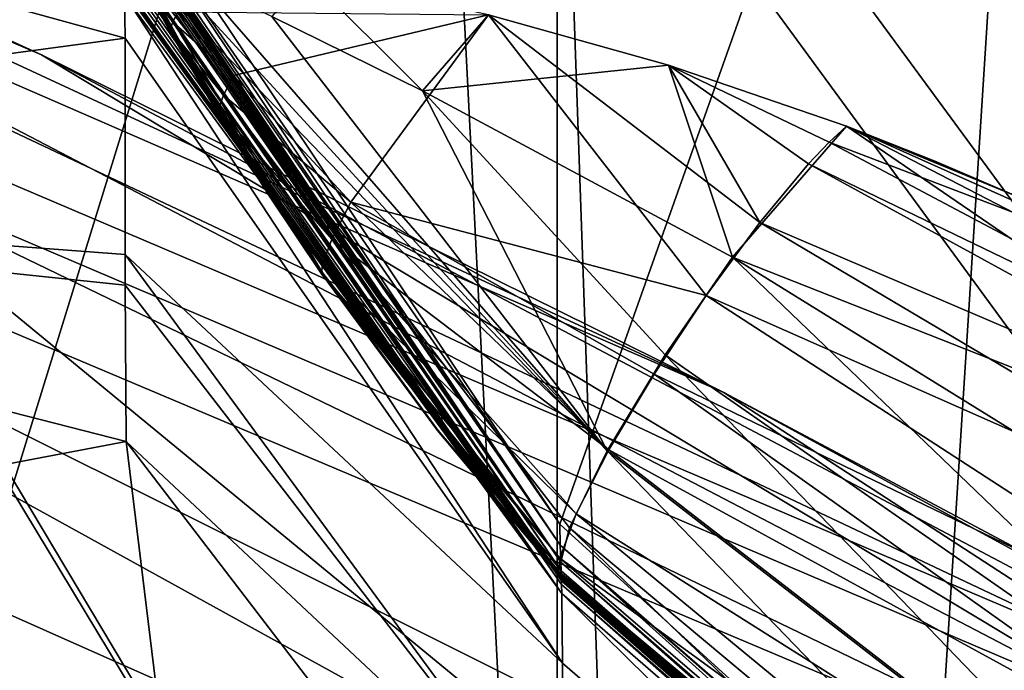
# Model space of a CAD drawing. Header units: metres. Extents: x -904 to 0, y -908 to 0.
# Tile 136 of 160: x -249 to -240, y -66 to -60. Entities that reach past the tile are written whole.
import ezdxf

# ---------------------------------------------------------------- set-up
doc = ezdxf.new("R2010")
doc.units = ezdxf.units.M

msp = doc.modelspace()

# ---------------------------------------------------------------- linework, layer by layer
at = {"layer": 'top'}
for points in [[(-309.819092, -35.76218, 661.837402), (-273.930634, -181.154114, 658.030212), (-240.85585, -152.154388, 658.789612)], [(-279.947052, -47.014355, 661.542725), (-309.819092, -35.76218, 661.837402), (-240.85585, -152.154388, 658.789612)], [(-240.85585, -152.154388, 658.789612), (-242.681458, -75.321487, 660.801575), (-279.947052, -47.014355, 661.542725)], [(-242.681458, -75.321487, 660.801575), (-251.280319, -61.069084, 661.174744), (-279.947052, -47.014355, 661.542725)], [(-258.0224, -56.306564, 706.032776), (-248.986176, -60.178795, 750.940918), (-270.733765, -50.244064, 750.846558)], [(-270.733765, -50.244064, 750.846558), (-248.986176, -60.178795, 750.940918), (-265.133575, -52.875401, 795.994263)], [(-266.150391, -51.564274, 234.471405), (-245.317902, -51.56432, 228.596802), (-263.57016, -110.645126, 244.626434)], [(-245.317902, -51.56432, 228.596802), (-242.650131, -103.940552, 237.516327), (-263.57016, -110.645126, 244.626434)], [(-239.308899, -51.564125, 2023.590088), (-248.179916, -58.419704, 2018.239624), (-243.973892, -64.718933, 2019.135254)], [(-245.317902, -51.56432, 228.596802), (-239.314407, -51.557915, 226.902679), (-242.650131, -103.940552, 237.516327)], [(-239.308945, -68.97316, 2020.520264), (-239.308899, -51.564125, 2023.590088), (-243.973892, -64.718933, 2019.135254)], [(-239.314407, -51.557915, 226.902679), (-221.221985, -98.890182, 230.553024), (-242.650131, -103.940552, 237.516327)], [(-248.986176, -60.178795, 750.940918), (-242.390198, -63.443642, 796.162354), (-265.133575, -52.875401, 795.994263)], [(-265.133575, -52.875401, 795.994263), (-242.390198, -63.443642, 796.162354), (-261.811066, -54.986488, 841.331909)], [(-261.811066, -54.986488, 841.331909), (-238.295258, -66.105843, 841.579407), (-260.638489, -56.582916, 886.756042)], [(-242.390198, -63.443642, 796.162354), (-238.295258, -66.105843, 841.579407), (-261.811066, -54.986488, 841.331909)], [(-251.154343, -61.122116, 661.569153), (-238.33371, -66.588646, 706.081116), (-258.0224, -56.306564, 706.032776)], [(-258.0224, -56.306564, 706.032776), (-238.33371, -66.588646, 706.081116), (-248.986176, -60.178795, 750.940918)], [(-261.458008, -57.706783, 932.164246), (-260.638489, -56.582916, 886.756042), (-236.636642, -68.198532, 887.077698)], [(-260.638489, -56.582916, 886.756042), (-238.295258, -66.105843, 841.579407), (-236.636642, -68.198532, 887.077698)], [(-258.175049, -61.357101, 1992.431152), (-248.179474, -60.015133, 2008.448486), (-258.175079, -57.264988, 2018.443237)], [(-248.179474, -60.015133, 2008.448486), (-248.183884, -59.600105, 2011.009644), (-258.175079, -57.264988, 2018.443237)], [(-261.458008, -57.706783, 932.164246), (-238.402557, -70.440567, 955.232056), (-265.13623, -58.537857, 977.415955)], [(-236.636642, -68.198532, 887.077698), (-236.880447, -69.975159, 932.550049), (-261.458008, -57.706783, 932.164246)], [(-236.880447, -69.975159, 932.550049), (-238.402557, -70.440567, 955.232056), (-261.458008, -57.706783, 932.164246)], [(-243.973892, -64.718933, 2019.135254), (-248.179916, -58.419704, 2018.239624), (-248.184113, -58.636597, 2016.922607)], [(-265.13623, -58.537857, 977.415955), (-240.725616, -70.70665, 977.855347), (-270.957214, -60.12051, 1022.408875)], [(-238.402557, -70.440567, 955.232056), (-240.725616, -70.70665, 977.855347), (-265.13623, -58.537857, 977.415955)], [(-243.973892, -64.718933, 2019.135254), (-248.184113, -58.636597, 2016.922607), (-243.971695, -64.91964, 2017.404785)], [(-243.971695, -64.91964, 2017.404785), (-248.184113, -58.636597, 2016.922607), (-248.184082, -58.743599, 2016.265869)], [(-248.184082, -58.743599, 2016.265869), (-248.184067, -58.797104, 2015.9375), (-243.971695, -64.91964, 2017.404785)], [(-248.184067, -58.797104, 2015.9375), (-243.96489, -65.085136, 2016.063354), (-243.971695, -64.91964, 2017.404785)], [(-248.184067, -58.797104, 2015.9375), (-248.184067, -58.823853, 2015.773315), (-243.96489, -65.085136, 2016.063354)], [(-248.184067, -58.823853, 2015.773315), (-248.184067, -58.827198, 2015.752808), (-243.96489, -65.085136, 2016.063354)], [(-243.96489, -65.085136, 2016.063354), (-248.184067, -58.827198, 2015.752808), (-248.184067, -58.83054, 2015.7323)], [(-248.184067, -58.83054, 2015.7323), (-248.184067, -58.831379, 2015.727173), (-243.96489, -65.085136, 2016.063354)], [(-248.184067, -58.831379, 2015.727173), (-248.184067, -58.831795, 2015.724609), (-243.96489, -65.085136, 2016.063354)], [(-243.96489, -65.085136, 2016.063354), (-248.184067, -58.831795, 2015.724609), (-248.184067, -58.832214, 2015.722046)], [(-248.184067, -58.832214, 2015.722046), (-248.184067, -58.833885, 2015.711792), (-243.96489, -65.085136, 2016.063354)], [(-248.184067, -58.833885, 2015.711792), (-248.184067, -58.837231, 2015.691284), (-243.96489, -65.085136, 2016.063354)], [(-243.96489, -65.085136, 2016.063354), (-248.184067, -58.837231, 2015.691284), (-248.184067, -58.843918, 2015.650269)], [(-248.184067, -58.843918, 2015.650269), (-248.184052, -58.84726, 2015.629761), (-243.96489, -65.085136, 2016.063354)], [(-248.184052, -58.84726, 2015.629761), (-248.184052, -58.848934, 2015.619507), (-243.96489, -65.085136, 2016.063354)], [(-243.96489, -65.085136, 2016.063354), (-248.184052, -58.848934, 2015.619507), (-248.184052, -58.850716, 2015.608521)], [(-248.184052, -58.850716, 2015.608521), (-248.184052, -58.87151, 2015.480957), (-243.96489, -65.085136, 2016.063354)], [(-248.184052, -58.87151, 2015.480957), (-248.184052, -58.8923, 2015.353271), (-243.96489, -65.085136, 2016.063354)], [(-243.96489, -65.085136, 2016.063354), (-248.184052, -58.8923, 2015.353271), (-248.184036, -58.933887, 2015.098145)], [(-248.184036, -58.933887, 2015.098145), (-248.184021, -58.975471, 2014.842896), (-243.96489, -65.085136, 2016.063354)], [(-248.184021, -58.975471, 2014.842896), (-243.962006, -65.169365, 2015.389648), (-243.96489, -65.085136, 2016.063354)], [(-248.184021, -58.975471, 2014.842896), (-248.184021, -59.017063, 2014.587646), (-243.962006, -65.169365, 2015.389648)], [(-248.184021, -59.017063, 2014.587646), (-248.184006, -59.058659, 2014.33252), (-243.962006, -65.169365, 2015.389648)], [(-247.271454, -60.742268, 2014.178589), (-248.184006, -59.058659, 2014.33252), (-247.740433, -59.939484, 2014.056763)], [(-247.740433, -59.939484, 2014.056763), (-248.184006, -59.058659, 2014.33252), (-247.965195, -59.532135, 2014.00061)], [(-243.962006, -65.169365, 2015.389648), (-248.184006, -59.058659, 2014.33252), (-246.259506, -62.303337, 2014.428589)], [(-248.184006, -59.058659, 2014.33252), (-247.271454, -60.742268, 2014.178589), (-246.259506, -62.303337, 2014.428589)], [(-248.184067, -59.183411, 2013.570435), (-243.958527, -65.264938, 2014.639282), (-248.184052, -59.162407, 2013.698242)], [(-248.183914, -59.286884, 2012.93042), (-243.958832, -65.300468, 2014.339355), (-248.184067, -59.183411, 2013.570435)], [(-243.958832, -65.300468, 2014.339355), (-243.958527, -65.264938, 2014.639282), (-248.184067, -59.183411, 2013.570435)], [(-243.515701, -64.00872, 2017.009888), (-247.829453, -59.306103, 2014.023315), (-248.184052, -59.162407, 2013.698242)], [(-243.958527, -65.264938, 2014.639282), (-243.976318, -65.235435, 2014.887695), (-248.184052, -59.162407, 2013.698242)], [(-248.184052, -59.162407, 2013.698242), (-243.976318, -65.235435, 2014.887695), (-243.991211, -65.185486, 2015.169189)], [(-243.88147, -64.753784, 2016.220459), (-248.184052, -59.162407, 2013.698242), (-243.991211, -65.185486, 2015.169189)], [(-248.184052, -59.162407, 2013.698242), (-243.88147, -64.753784, 2016.220459), (-243.515701, -64.00872, 2017.009888)], [(-248.18396, -59.339428, 2012.610229), (-243.956192, -65.387344, 2013.666016), (-248.183914, -59.286884, 2012.93042)], [(-243.956192, -65.387344, 2013.666016), (-243.958832, -65.300468, 2014.339355), (-248.183914, -59.286884, 2012.93042)], [(-247.475281, -59.468761, 2014.282349), (-247.829453, -59.306103, 2014.023315), (-243.515701, -64.00872, 2017.009888)], [(-248.18396, -59.339428, 2012.610229), (-248.183929, -59.391491, 2012.290161), (-243.956192, -65.387344, 2013.666016)], [(-248.183929, -59.391491, 2012.290161), (-248.183914, -59.443569, 2011.970093), (-243.956192, -65.387344, 2013.666016)], [(-248.075348, -59.327297, 2013.9729), (-246.779892, -61.542332, 2014.20166), (-247.965118, -59.531994, 2014.000977)], [(-247.968124, -59.546665, 2013.9104), (-247.27301, -60.754234, 2014.086182), (-248.075348, -59.327297, 2013.9729)], [(-248.075348, -59.327297, 2013.9729), (-247.27301, -60.754234, 2014.086182), (-246.779892, -61.542332, 2014.20166)], [(-243.956192, -65.387344, 2013.666016), (-248.183914, -59.443569, 2011.970093), (-248.183899, -59.495766, 2011.649902)], [(-248.183899, -59.495766, 2011.649902), (-248.183899, -59.508816, 2011.569946), (-243.956192, -65.387344, 2013.666016)], [(-247.966858, -59.537197, 2013.939087), (-247.953781, -59.502644, 2013.998901), (-247.717865, -59.859982, 2014.187256)], [(-247.717865, -59.859982, 2014.187256), (-247.953781, -59.502644, 2013.998901), (-247.667191, -59.761322, 2014.281128)], [(-246.759628, -59.805805, 2014.783691), (-247.475281, -59.468761, 2014.282349), (-243.515701, -64.00872, 2017.009888)], [(-246.418594, -59.411221, 2014.352051), (-246.759628, -59.805805, 2014.783691), (-245.302017, -60.525383, 2015.717651)], [(-246.418594, -59.411221, 2014.352051), (-245.302017, -60.525383, 2015.717651), (-244.663773, -59.78989, 2014.891357)], [(-248.183899, -59.508816, 2011.569946), (-248.183899, -59.521862, 2011.489868), (-243.956192, -65.387344, 2013.666016)], [(-243.956192, -65.387344, 2013.666016), (-248.183899, -59.521862, 2011.489868), (-248.183899, -59.547951, 2011.329834)], [(-248.183899, -59.547951, 2011.329834), (-248.183884, -59.600105, 2011.009644), (-243.956192, -65.387344, 2013.666016)], [(-248.183884, -59.600105, 2011.009644), (-243.949951, -66.061386, 2008.448975), (-243.956192, -65.387344, 2013.666016)], [(-248.183884, -59.600105, 2011.009644), (-248.179474, -60.015133, 2008.448486), (-243.949951, -66.061386, 2008.448975)], [(-247.968124, -59.546665, 2013.9104), (-247.966858, -59.537197, 2013.939087), (-247.743317, -59.92812, 2014.065674)], [(-247.27301, -60.754234, 2014.086182), (-247.968124, -59.546665, 2013.9104), (-247.273041, -60.754265, 2014.086182)], [(-247.273041, -60.754265, 2014.086182), (-247.968124, -59.546665, 2013.9104), (-247.273041, -60.75428, 2014.08606)], [(-247.968124, -59.546665, 2013.9104), (-247.273071, -60.754311, 2014.08606), (-247.273041, -60.75428, 2014.08606)], [(-247.745743, -59.947689, 2014.002808), (-247.968124, -59.546665, 2013.9104), (-247.743317, -59.92812, 2014.065674)], [(-247.968124, -59.546665, 2013.9104), (-247.745743, -59.947689, 2014.002808), (-247.273071, -60.754311, 2014.08606)], [(-247.743317, -59.92812, 2014.065674), (-247.966858, -59.537197, 2013.939087), (-247.717865, -59.859982, 2014.187256)], [(-247.740433, -59.939484, 2014.056763), (-247.965195, -59.532135, 2014.00061), (-247.73999, -59.938862, 2014.058716)], [(-247.965195, -59.532135, 2014.00061), (-247.853333, -59.735813, 2014.029907), (-247.73999, -59.938862, 2014.058716)], [(-247.965118, -59.531994, 2014.000977), (-246.779892, -61.542332, 2014.20166), (-246.260147, -62.313118, 2014.324097)], [(-247.965118, -59.531994, 2014.000977), (-246.260147, -62.313118, 2014.324097), (-247.739822, -59.938778, 2014.058228)], [(-247.965118, -59.531994, 2014.000977), (-247.739822, -59.938778, 2014.058228), (-247.853271, -59.735748, 2014.029907)], [(-247.73999, -59.938862, 2014.058716), (-247.853333, -59.735813, 2014.029907), (-247.796814, -59.837399, 2014.044434)], [(-247.853333, -59.735813, 2014.029907), (-247.796799, -59.837364, 2014.044556), (-247.796814, -59.837399, 2014.044434)], [(-247.739822, -59.938721, 2014.058716), (-247.853271, -59.735744, 2014.030029), (-247.853271, -59.735748, 2014.029907)], [(-247.739838, -59.938713, 2014.058838), (-247.853271, -59.735744, 2014.030029), (-247.739822, -59.938721, 2014.058716)], [(-247.853271, -59.735744, 2014.030029), (-247.739838, -59.938713, 2014.058838), (-247.796768, -59.837341, 2014.044556)], [(-247.739822, -59.938778, 2014.058228), (-247.739822, -59.938721, 2014.058716), (-247.853271, -59.735748, 2014.029907)], [(-247.717865, -59.859982, 2014.187256), (-247.667191, -59.761322, 2014.281128), (-247.130219, -60.377949, 2014.736938)], [(-247.130219, -60.377949, 2014.736938), (-247.667191, -59.761322, 2014.281128), (-244.663727, -59.789856, 2014.891479)], [(-245.995422, -61.60281, 2015.587891), (-247.130219, -60.377949, 2014.736938), (-244.663727, -59.789856, 2014.891479)], [(-242.559174, -62.50666, 2017.408447), (-245.995422, -61.60281, 2015.587891), (-244.663727, -59.789856, 2014.891479)], [(-245.302017, -60.525383, 2015.717651), (-242.922729, -60.276382, 2015.392822), (-244.663773, -59.78989, 2014.891357)], [(-244.663773, -59.78989, 2014.891357), (-242.922729, -60.276382, 2015.392822), (-244.663742, -59.789871, 2014.891479)], [(-244.663742, -59.789871, 2014.891479), (-242.922714, -60.276363, 2015.392822), (-244.663727, -59.789856, 2014.891479)], [(-242.922729, -60.276382, 2015.392822), (-242.922714, -60.276363, 2015.392822), (-244.663742, -59.789871, 2014.891479)], [(-242.559174, -62.50666, 2017.408447), (-244.663727, -59.789856, 2014.891479), (-242.040283, -61.800407, 2017.140625)], [(-242.040283, -61.800407, 2017.140625), (-244.663727, -59.789856, 2014.891479), (-242.922684, -60.276348, 2015.392822)], [(-244.663727, -59.789856, 2014.891479), (-242.922714, -60.276363, 2015.392822), (-242.922684, -60.276348, 2015.392822)], [(-247.796814, -59.837399, 2014.044434), (-247.796799, -59.837364, 2014.044556), (-247.739883, -59.938736, 2014.05896)], [(-247.739883, -59.938736, 2014.05896), (-247.739914, -59.93877, 2014.05896), (-247.796814, -59.837399, 2014.044434)], [(-247.739914, -59.93877, 2014.05896), (-247.739944, -59.938812, 2014.058838), (-247.796814, -59.837399, 2014.044434)], [(-247.796814, -59.837399, 2014.044434), (-247.739944, -59.938812, 2014.058838), (-247.73999, -59.938862, 2014.058716)], [(-247.796768, -59.837341, 2014.044556), (-247.739853, -59.938717, 2014.05896), (-247.796799, -59.837364, 2014.044556)], [(-247.796799, -59.837364, 2014.044556), (-247.739853, -59.938717, 2014.05896), (-247.739883, -59.938736, 2014.05896)], [(-247.739838, -59.938713, 2014.058838), (-247.739853, -59.938717, 2014.05896), (-247.796768, -59.837341, 2014.044556)], [(-247.743317, -59.92812, 2014.065674), (-247.717865, -59.859982, 2014.187256), (-247.228012, -60.568794, 2014.553467)], [(-247.228012, -60.568794, 2014.553467), (-247.717865, -59.859982, 2014.187256), (-247.130219, -60.377949, 2014.736938)], [(-246.759628, -59.805805, 2014.783691), (-243.515701, -64.00872, 2017.009888), (-245.302017, -60.525383, 2015.717651)], [(-247.745743, -59.947689, 2014.002808), (-247.743317, -59.92812, 2014.065674), (-247.2771, -60.701054, 2014.313965)], [(-247.273071, -60.754311, 2014.08606), (-247.745743, -59.947689, 2014.002808), (-247.273102, -60.754341, 2014.085938)], [(-247.273102, -60.754341, 2014.085938), (-247.745743, -59.947689, 2014.002808), (-247.273102, -60.754353, 2014.085938)], [(-247.745743, -59.947689, 2014.002808), (-247.279175, -60.751572, 2014.124023), (-247.273102, -60.754353, 2014.085938)], [(-247.279175, -60.751572, 2014.124023), (-247.745743, -59.947689, 2014.002808), (-247.281769, -60.739922, 2014.185669)], [(-247.281769, -60.739922, 2014.185669), (-247.745743, -59.947689, 2014.002808), (-247.2771, -60.701054, 2014.313965)], [(-247.2771, -60.701054, 2014.313965), (-247.743317, -59.92812, 2014.065674), (-247.228012, -60.568794, 2014.553467)], [(-247.740433, -59.939484, 2014.056763), (-247.73999, -59.938862, 2014.058716), (-247.625, -60.140949, 2014.088135)], [(-247.508423, -60.342167, 2014.117554), (-247.271454, -60.742268, 2014.178589), (-247.740433, -59.939484, 2014.056763)], [(-247.508423, -60.342167, 2014.117554), (-247.740433, -59.939484, 2014.056763), (-247.625, -60.140949, 2014.088135)], [(-247.739944, -59.938812, 2014.058838), (-247.624939, -60.140903, 2014.088135), (-247.73999, -59.938862, 2014.058716)], [(-247.73999, -59.938862, 2014.058716), (-247.624939, -60.140903, 2014.088135), (-247.625, -60.140949, 2014.088135)], [(-247.624908, -60.140869, 2014.088135), (-247.739944, -59.938812, 2014.058838), (-247.739914, -59.93877, 2014.05896)], [(-247.624908, -60.140869, 2014.088135), (-247.624939, -60.140903, 2014.088135), (-247.739944, -59.938812, 2014.058838)], [(-247.624863, -60.140842, 2014.088135), (-247.739914, -59.93877, 2014.05896), (-247.739883, -59.938736, 2014.05896)], [(-247.624863, -60.140842, 2014.088135), (-247.624908, -60.140869, 2014.088135), (-247.739914, -59.93877, 2014.05896)], [(-247.739883, -59.938736, 2014.05896), (-247.739853, -59.938717, 2014.05896), (-247.624832, -60.140827, 2014.088013)], [(-247.624832, -60.140827, 2014.088013), (-247.624863, -60.140842, 2014.088135), (-247.739883, -59.938736, 2014.05896)], [(-247.739853, -59.938717, 2014.05896), (-247.739838, -59.938713, 2014.058838), (-247.624832, -60.140827, 2014.088013)], [(-247.624832, -60.140827, 2014.088013), (-247.739838, -59.938713, 2014.058838), (-247.739822, -59.938721, 2014.058716)], [(-247.624832, -60.140827, 2014.088013), (-247.739822, -59.938721, 2014.058716), (-247.739822, -59.938778, 2014.058228)], [(-247.508194, -60.34214, 2014.116211), (-247.624832, -60.140827, 2014.088013), (-247.739822, -59.938778, 2014.058228)], [(-246.260147, -62.313118, 2014.324097), (-247.27034, -60.742599, 2014.168701), (-247.739822, -59.938778, 2014.058228)], [(-247.739822, -59.938778, 2014.058228), (-247.27034, -60.742599, 2014.168701), (-247.508194, -60.34214, 2014.116211)], [(-248.179245, -62.110538, 1995.589233), (-248.179474, -60.015133, 2008.448486), (-258.175049, -61.357101, 1992.431152)], [(-248.179474, -60.015133, 2008.448486), (-248.179245, -62.110538, 1995.589233), (-243.949951, -66.061386, 2008.448975)], [(-270.957214, -60.12051, 1022.408875), (-246.042374, -72.074631, 1022.901794), (-278.965302, -61.269295, 1067.071167)], [(-240.725616, -70.70665, 977.855347), (-246.042374, -72.074631, 1022.901794), (-270.957214, -60.12051, 1022.408875)], [(-247.624939, -60.140903, 2014.088135), (-247.508362, -60.342129, 2014.117554), (-247.625, -60.140949, 2014.088135)], [(-247.625, -60.140949, 2014.088135), (-247.508362, -60.342129, 2014.117554), (-247.508423, -60.342167, 2014.117554)], [(-247.624939, -60.140903, 2014.088135), (-247.624908, -60.140869, 2014.088135), (-247.508316, -60.342098, 2014.117432)], [(-247.508362, -60.342129, 2014.117554), (-247.624939, -60.140903, 2014.088135), (-247.508316, -60.342098, 2014.117432)], [(-247.50827, -60.342075, 2014.11731), (-247.624908, -60.140869, 2014.088135), (-247.624863, -60.140842, 2014.088135)], [(-247.508316, -60.342098, 2014.117432), (-247.624908, -60.140869, 2014.088135), (-247.50827, -60.342075, 2014.11731)], [(-247.50824, -60.342064, 2014.117188), (-247.624863, -60.140842, 2014.088135), (-247.624832, -60.140827, 2014.088013)], [(-247.50824, -60.342064, 2014.117188), (-247.50827, -60.342075, 2014.11731), (-247.624863, -60.140842, 2014.088135)], [(-247.508194, -60.34214, 2014.116211), (-247.50824, -60.342064, 2014.117188), (-247.624832, -60.140827, 2014.088013)], [(-238.33371, -66.588646, 706.081116), (-228.169373, -71.188133, 751.055359), (-248.986176, -60.178795, 750.940918)], [(-248.986176, -60.178795, 750.940918), (-228.169373, -71.188133, 751.055359), (-242.390198, -63.443642, 796.162354)], [(-247.508362, -60.342129, 2014.117554), (-247.27034, -60.741882, 2014.176025), (-247.508423, -60.342167, 2014.117554)], [(-247.27034, -60.741882, 2014.176025), (-247.270584, -60.74194, 2014.177002), (-247.508423, -60.342167, 2014.117554)], [(-247.270584, -60.74194, 2014.177002), (-247.271454, -60.742268, 2014.178589), (-247.508423, -60.342167, 2014.117554)], [(-247.508362, -60.342129, 2014.117554), (-247.508316, -60.342098, 2014.117432), (-247.27034, -60.741882, 2014.176025)], [(-247.508316, -60.342098, 2014.117432), (-247.50827, -60.342075, 2014.11731), (-247.27034, -60.741882, 2014.176025)], [(-247.27034, -60.741882, 2014.176025), (-247.50827, -60.342075, 2014.11731), (-247.50824, -60.342064, 2014.117188)], [(-247.270279, -60.741966, 2014.174805), (-247.50824, -60.342064, 2014.117188), (-247.508194, -60.34214, 2014.116211)], [(-247.270279, -60.741966, 2014.174805), (-247.27034, -60.741882, 2014.176025), (-247.50824, -60.342064, 2014.117188)], [(-247.27034, -60.742599, 2014.168701), (-247.270279, -60.741966, 2014.174805), (-247.508194, -60.34214, 2014.116211)], [(-242.922729, -60.276382, 2015.392822), (-245.302017, -60.525383, 2015.717651), (-242.304413, -62.135075, 2017.296509)], [(-242.922729, -60.276382, 2015.392822), (-241.203369, -60.868935, 2015.853882), (-242.922714, -60.276363, 2015.392822)], [(-241.203369, -60.868935, 2015.853882), (-242.922729, -60.276382, 2015.392822), (-242.304413, -62.135075, 2017.296509)], [(-242.922684, -60.276348, 2015.392822), (-242.922714, -60.276363, 2015.392822), (-241.203339, -60.868916, 2015.853882)], [(-242.922714, -60.276363, 2015.392822), (-241.203369, -60.868935, 2015.853882), (-241.203339, -60.868916, 2015.853882)], [(-241.203293, -60.868896, 2015.853882), (-242.922684, -60.276348, 2015.392822), (-241.203293, -60.868896, 2015.853882)], [(-241.203293, -60.868896, 2015.853882), (-242.922684, -60.276348, 2015.392822), (-241.203293, -60.868896, 2015.853882)], [(-242.922684, -60.276348, 2015.392822), (-241.203308, -60.8689, 2015.853882), (-241.203293, -60.868896, 2015.853882)], [(-241.203293, -60.868896, 2015.853882), (-241.203278, -60.868896, 2015.853882), (-242.922684, -60.276348, 2015.392822)], [(-241.203278, -60.868896, 2015.853882), (-241.203293, -60.868912, 2015.853882), (-242.922684, -60.276348, 2015.392822)], [(-242.922684, -60.276348, 2015.392822), (-241.203293, -60.868912, 2015.853882), (-241.369843, -61.021999, 2016.247803)], [(-241.369843, -61.021999, 2016.247803), (-241.569656, -61.232773, 2016.600708), (-242.922684, -60.276348, 2015.392822)], [(-241.569656, -61.232773, 2016.600708), (-242.040283, -61.800407, 2017.140625), (-242.922684, -60.276348, 2015.392822)], [(-241.203308, -60.8689, 2015.853882), (-242.922684, -60.276348, 2015.392822), (-241.203339, -60.868916, 2015.853882)], [(-247.228012, -60.568794, 2014.553467), (-247.130219, -60.377949, 2014.736938), (-245.995422, -61.60281, 2015.587891)], [(-242.304413, -62.135075, 2017.296509), (-245.302017, -60.525383, 2015.717651), (-242.955902, -63.078804, 2017.393433)], [(-245.302017, -60.525383, 2015.717651), (-243.515701, -64.00872, 2017.009888), (-242.955902, -63.078804, 2017.393433)], [(-247.2771, -60.701054, 2014.313965), (-247.228012, -60.568794, 2014.553467), (-246.178391, -61.960228, 2015.24231)], [(-246.178391, -61.960228, 2015.24231), (-247.228012, -60.568794, 2014.553467), (-245.995422, -61.60281, 2015.587891)], [(-246.792618, -61.518349, 2014.365723), (-247.281769, -60.739922, 2014.185669), (-247.2771, -60.701054, 2014.313965)], [(-246.792618, -61.518349, 2014.365723), (-247.279175, -60.751572, 2014.124023), (-247.281769, -60.739922, 2014.185669)], [(-246.270187, -62.208359, 2014.789551), (-246.792618, -61.518349, 2014.365723), (-247.2771, -60.701054, 2014.313965)], [(-246.270187, -62.208359, 2014.789551), (-247.2771, -60.701054, 2014.313965), (-246.178391, -61.960228, 2015.24231)], [(-247.271454, -60.742268, 2014.178589), (-247.270584, -60.74194, 2014.177002), (-246.257309, -62.303787, 2014.415161)], [(-246.259506, -62.303337, 2014.428589), (-247.271454, -60.742268, 2014.178589), (-246.257309, -62.303787, 2014.415161)], [(-246.257309, -62.303787, 2014.415161), (-247.270584, -60.74194, 2014.177002), (-247.27034, -60.741882, 2014.176025)], [(-247.270279, -60.741966, 2014.174805), (-246.257309, -62.303787, 2014.415161), (-247.27034, -60.741882, 2014.176025)], [(-247.27034, -60.742599, 2014.168701), (-246.257431, -62.304447, 2014.406738), (-247.270279, -60.741966, 2014.174805)], [(-246.260147, -62.313118, 2014.324097), (-246.257736, -62.305866, 2014.389771), (-247.27034, -60.742599, 2014.168701)], [(-246.257736, -62.305866, 2014.389771), (-246.257431, -62.304447, 2014.406738), (-247.27034, -60.742599, 2014.168701)], [(-246.257431, -62.304447, 2014.406738), (-246.257309, -62.303787, 2014.415161), (-247.270279, -60.741966, 2014.174805)], [(-247.273102, -60.754353, 2014.085938), (-247.279175, -60.751572, 2014.124023), (-246.788834, -61.535812, 2014.272827)], [(-247.279175, -60.751572, 2014.124023), (-246.792618, -61.518349, 2014.365723), (-246.788834, -61.535812, 2014.272827)], [(-246.780014, -61.542404, 2014.20166), (-247.273071, -60.754311, 2014.08606), (-247.273102, -60.754341, 2014.085938)], [(-246.780014, -61.542404, 2014.20166), (-247.273102, -60.754341, 2014.085938), (-246.780029, -61.542416, 2014.20166)], [(-247.273102, -60.754341, 2014.085938), (-247.273102, -60.754353, 2014.085938), (-246.780029, -61.542416, 2014.20166)], [(-246.780029, -61.542416, 2014.20166), (-247.273102, -60.754353, 2014.085938), (-246.788834, -61.535812, 2014.272827)], [(-247.273041, -60.75428, 2014.08606), (-247.273071, -60.754311, 2014.08606), (-246.779984, -61.542385, 2014.20166)], [(-247.273071, -60.754311, 2014.08606), (-246.780014, -61.542404, 2014.20166), (-246.779984, -61.542385, 2014.20166)], [(-246.779922, -61.542351, 2014.20166), (-247.27301, -60.754234, 2014.086182), (-247.273041, -60.754265, 2014.086182)], [(-246.779922, -61.542351, 2014.20166), (-247.273041, -60.754265, 2014.086182), (-246.779953, -61.542362, 2014.20166)], [(-247.273041, -60.754265, 2014.086182), (-247.273041, -60.75428, 2014.08606), (-246.779953, -61.542362, 2014.20166)], [(-246.779953, -61.542362, 2014.20166), (-247.273041, -60.75428, 2014.08606), (-246.779984, -61.542385, 2014.20166)], [(-247.27301, -60.754234, 2014.086182), (-246.779922, -61.542351, 2014.20166), (-246.779892, -61.542332, 2014.20166)], [(-241.203369, -60.868935, 2015.853882), (-242.304413, -62.135075, 2017.296509), (-235.321075, -64.893387, 2018.464233)], [(-241.203293, -60.868912, 2015.853882), (-237.858414, -62.363125, 2016.646973), (-241.369843, -61.021999, 2016.247803)], [(-241.203339, -60.868916, 2015.853882), (-241.203369, -60.868935, 2015.853882), (-237.858429, -62.363094, 2016.646851)], [(-241.203369, -60.868935, 2015.853882), (-234.679367, -64.248306, 2017.259521), (-237.858429, -62.363094, 2016.646851)], [(-234.679367, -64.248306, 2017.259521), (-241.203369, -60.868935, 2015.853882), (-235.321075, -64.893387, 2018.464233)], [(-241.203308, -60.8689, 2015.853882), (-241.203339, -60.868916, 2015.853882), (-240.354156, -61.204361, 2016.068481)], [(-240.354156, -61.204361, 2016.068481), (-241.203339, -60.868916, 2015.853882), (-239.513123, -61.565487, 2016.272339)], [(-241.203339, -60.868916, 2015.853882), (-237.858429, -62.363094, 2016.646851), (-239.513123, -61.565487, 2016.272339)], [(-241.203293, -60.868896, 2015.853882), (-241.203308, -60.8689, 2015.853882), (-240.354156, -61.204361, 2016.068481)], [(-239.513107, -61.565487, 2016.272339), (-241.203293, -60.868896, 2015.853882), (-240.354141, -61.204361, 2016.068481)], [(-240.354141, -61.204361, 2016.068481), (-241.203293, -60.868896, 2015.853882), (-241.203293, -60.868896, 2015.853882)], [(-239.513107, -61.565487, 2016.272339), (-241.203293, -60.868912, 2015.853882), (-241.203278, -60.868896, 2015.853882)], [(-241.203278, -60.868896, 2015.853882), (-241.203293, -60.868896, 2015.853882), (-239.513107, -61.565487, 2016.272339)], [(-241.203293, -60.868896, 2015.853882), (-241.203293, -60.868896, 2015.853882), (-240.354141, -61.204361, 2016.068481)], [(-241.203293, -60.868896, 2015.853882), (-240.354156, -61.204361, 2016.068481), (-240.354141, -61.204361, 2016.068481)], [(-240.354141, -61.204361, 2016.068481), (-240.354141, -61.204361, 2016.068481), (-241.203293, -60.868896, 2015.853882)], [(-237.858414, -62.363125, 2016.646973), (-241.203293, -60.868912, 2015.853882), (-239.513107, -61.565487, 2016.272339)], [(-239.513107, -61.565487, 2016.272339), (-239.513107, -61.565487, 2016.272339), (-241.203278, -60.868896, 2015.853882)], [(-241.569656, -61.232773, 2016.600708), (-241.369843, -61.021999, 2016.247803), (-234.902328, -64.454865, 2017.775391)], [(-241.369843, -61.021999, 2016.247803), (-237.858414, -62.363125, 2016.646973), (-234.902328, -64.454865, 2017.775391)], [(-251.154343, -61.122116, 661.569153), (-251.280319, -61.069084, 661.174744), (-242.681458, -75.321487, 660.801575)], [(-238.33371, -66.588646, 706.081116), (-251.154343, -61.122116, 661.569153), (-238.338226, -71.66597, 691.690125)], [(-238.338226, -71.66597, 691.690125), (-251.154343, -61.122116, 661.569153), (-242.681458, -75.321487, 660.801575)], [(-240.354141, -61.204361, 2016.068481), (-240.354156, -61.204361, 2016.068481), (-239.513123, -61.565487, 2016.272339)], [(-239.513123, -61.565487, 2016.272339), (-239.513107, -61.565487, 2016.272339), (-240.354141, -61.204361, 2016.068481)], [(-239.513123, -61.565487, 2016.272339), (-239.513123, -61.565487, 2016.272339), (-240.354141, -61.204361, 2016.068481)], [(-239.513123, -61.565487, 2016.272339), (-239.513123, -61.565487, 2016.272339), (-240.354141, -61.204361, 2016.068481)], [(-239.513123, -61.565487, 2016.272339), (-240.354141, -61.204361, 2016.068481), (-240.354141, -61.204361, 2016.068481)], [(-246.042374, -72.074631, 1022.901794), (-253.992859, -72.740875, 1067.578003), (-278.965302, -61.269295, 1067.071167)], [(-242.040283, -61.800407, 2017.140625), (-241.569656, -61.232773, 2016.600708), (-235.169952, -64.737556, 2018.245239)], [(-235.169952, -64.737556, 2018.245239), (-241.569656, -61.232773, 2016.600708), (-234.902328, -64.454865, 2017.775391)], [(-257.710999, -65.730553, 1958.443726), (-248.168945, -63.917572, 1982.68689), (-258.175049, -61.357101, 1992.431152)], [(-248.168945, -63.917572, 1982.68689), (-248.179214, -62.405338, 1993.780029), (-258.175049, -61.357101, 1992.431152)], [(-248.179214, -62.405338, 1993.780029), (-248.179245, -62.110538, 1995.589233), (-258.175049, -61.357101, 1992.431152)], [(-246.788834, -61.535812, 2014.272827), (-246.792618, -61.518349, 2014.365723), (-246.27887, -62.282108, 2014.542847)], [(-246.792618, -61.518349, 2014.365723), (-246.270187, -62.208359, 2014.789551), (-246.27887, -62.282108, 2014.542847)], [(-246.780029, -61.542416, 2014.20166), (-246.788834, -61.535812, 2014.272827), (-246.274002, -62.304989, 2014.420776)], [(-246.274002, -62.304989, 2014.420776), (-246.788834, -61.535812, 2014.272827), (-246.27887, -62.282108, 2014.542847)], [(-246.780029, -61.542416, 2014.20166), (-246.262634, -62.315159, 2014.318848), (-246.780014, -61.542404, 2014.20166)], [(-246.262634, -62.315159, 2014.318848), (-246.780029, -61.542416, 2014.20166), (-246.274002, -62.304989, 2014.420776)], [(-246.779984, -61.542385, 2014.20166), (-246.780014, -61.542404, 2014.20166), (-246.262619, -62.315155, 2014.318848)], [(-246.780014, -61.542404, 2014.20166), (-246.262634, -62.315159, 2014.318848), (-246.262619, -62.315155, 2014.318848)], [(-246.779953, -61.542362, 2014.20166), (-246.779984, -61.542385, 2014.20166), (-246.262573, -62.31514, 2014.318726)], [(-246.262573, -62.31514, 2014.318726), (-246.779984, -61.542385, 2014.20166), (-246.262619, -62.315155, 2014.318848)], [(-246.779953, -61.542362, 2014.20166), (-246.262527, -62.315128, 2014.318604), (-246.779922, -61.542351, 2014.20166)], [(-246.262527, -62.315128, 2014.318604), (-246.779953, -61.542362, 2014.20166), (-246.262573, -62.31514, 2014.318726)], [(-246.779892, -61.542332, 2014.20166), (-246.779922, -61.542351, 2014.20166), (-246.262497, -62.315121, 2014.318604)], [(-246.779922, -61.542351, 2014.20166), (-246.262527, -62.315128, 2014.318604), (-246.262497, -62.315121, 2014.318604)], [(-246.779892, -61.542332, 2014.20166), (-246.262451, -62.315105, 2014.318481), (-246.260147, -62.313118, 2014.324097)], [(-246.262451, -62.315105, 2014.318481), (-246.779892, -61.542332, 2014.20166), (-246.262497, -62.315121, 2014.318604)], [(-246.178391, -61.960228, 2015.24231), (-245.995422, -61.60281, 2015.587891), (-243.500519, -63.99976, 2017.033325)], [(-243.500519, -63.99976, 2017.033325), (-245.995422, -61.60281, 2015.587891), (-243.064087, -63.267048, 2017.371704)], [(-245.995422, -61.60281, 2015.587891), (-242.559174, -62.50666, 2017.408447), (-243.064087, -63.267048, 2017.371704)], [(-235.800262, -65.498192, 2018.965454), (-242.559174, -62.50666, 2017.408447), (-242.040283, -61.800407, 2017.140625)], [(-235.800262, -65.498192, 2018.965454), (-242.040283, -61.800407, 2017.140625), (-235.169952, -64.737556, 2018.245239)], [(-246.178391, -61.960228, 2015.24231), (-243.816086, -64.61657, 2016.435059), (-246.270187, -62.208359, 2014.789551)], [(-243.816086, -64.61657, 2016.435059), (-246.178391, -61.960228, 2015.24231), (-243.500519, -63.99976, 2017.033325)], [(-248.179245, -62.110538, 1995.589233), (-248.179214, -62.405338, 1993.780029), (-243.952026, -67.872169, 1995.599487)], [(-248.179245, -62.110538, 1995.589233), (-243.952026, -67.872169, 1995.599487), (-243.949951, -66.061386, 2008.448975)], [(-242.304413, -62.135075, 2017.296509), (-242.955902, -63.078804, 2017.393433), (-237.026596, -67.205513, 2019.340576)], [(-235.321075, -64.893387, 2018.464233), (-242.304413, -62.135075, 2017.296509), (-236.154068, -65.941803, 2019.209229)], [(-242.304413, -62.135075, 2017.296509), (-237.026596, -67.205513, 2019.340576), (-236.154068, -65.941803, 2019.209229)], [(-246.27887, -62.282108, 2014.542847), (-246.270187, -62.208359, 2014.789551), (-243.97438, -65.045174, 2015.649902)], [(-246.270187, -62.208359, 2014.789551), (-243.816086, -64.61657, 2016.435059), (-243.97438, -65.045174, 2015.649902)], [(-243.989334, -65.173294, 2015.218506), (-246.27887, -62.282108, 2014.542847), (-243.97438, -65.045174, 2015.649902)], [(-246.274002, -62.304989, 2014.420776), (-246.27887, -62.282108, 2014.542847), (-243.989334, -65.173294, 2015.218506)], [(-246.262634, -62.315159, 2014.318848), (-246.274002, -62.304989, 2014.420776), (-243.989334, -65.173294, 2015.218506)], [(-246.262619, -62.315155, 2014.318848), (-246.262634, -62.315159, 2014.318848), (-243.961273, -65.23555, 2014.799683)], [(-246.262634, -62.315159, 2014.318848), (-243.989334, -65.173294, 2015.218506), (-243.961273, -65.23555, 2014.799683)], [(-246.262573, -62.31514, 2014.318726), (-246.262619, -62.315155, 2014.318848), (-243.961243, -65.235558, 2014.799561)], [(-243.961243, -65.235558, 2014.799561), (-246.262619, -62.315155, 2014.318848), (-243.961273, -65.23555, 2014.799683)], [(-246.262573, -62.31514, 2014.318726), (-243.961166, -65.235573, 2014.799072), (-246.262527, -62.315128, 2014.318604)], [(-243.961166, -65.235573, 2014.799072), (-246.262573, -62.31514, 2014.318726), (-243.961243, -65.235558, 2014.799561)], [(-246.262497, -62.315121, 2014.318604), (-246.262527, -62.315128, 2014.318604), (-243.961075, -65.23558, 2014.798706)], [(-246.262527, -62.315128, 2014.318604), (-243.961166, -65.235573, 2014.799072), (-243.961075, -65.23558, 2014.798706)], [(-246.262451, -62.315105, 2014.318481), (-246.262497, -62.315121, 2014.318604), (-245.156906, -63.811214, 2014.556152)], [(-245.156906, -63.811214, 2014.556152), (-246.262497, -62.315121, 2014.318604), (-243.961044, -65.235588, 2014.798584)], [(-246.262497, -62.315121, 2014.318604), (-243.961075, -65.23558, 2014.798706), (-243.961044, -65.235588, 2014.798584)], [(-246.260147, -62.313118, 2014.324097), (-246.262451, -62.315105, 2014.318481), (-245.156906, -63.811214, 2014.556152)], [(-245.153671, -63.809837, 2014.555664), (-246.257736, -62.305866, 2014.389771), (-246.260147, -62.313118, 2014.324097)], [(-245.156906, -63.811214, 2014.556152), (-245.153671, -63.809837, 2014.555664), (-246.260147, -62.313118, 2014.324097)], [(-243.963745, -65.216362, 2015.022705), (-243.961746, -65.210159, 2015.06189), (-246.259506, -62.303337, 2014.428589)], [(-243.961746, -65.210159, 2015.06189), (-243.962006, -65.169365, 2015.389648), (-246.259506, -62.303337, 2014.428589)], [(-243.955811, -65.223129, 2014.950317), (-246.259506, -62.303337, 2014.428589), (-243.952225, -65.225624, 2014.907959)], [(-246.259506, -62.303337, 2014.428589), (-246.257309, -62.303787, 2014.415161), (-243.952225, -65.225624, 2014.907959)], [(-243.955811, -65.223129, 2014.950317), (-243.963745, -65.216362, 2015.022705), (-246.259506, -62.303337, 2014.428589)], [(-243.952759, -65.227295, 2014.881592), (-246.257431, -62.304447, 2014.406738), (-246.257736, -62.305866, 2014.389771)], [(-243.952759, -65.227295, 2014.881592), (-246.257736, -62.305866, 2014.389771), (-245.153671, -63.809837, 2014.555664)], [(-243.952225, -65.225624, 2014.907959), (-246.257309, -62.303787, 2014.415161), (-246.257431, -62.304447, 2014.406738)], [(-243.952225, -65.225624, 2014.907959), (-246.257431, -62.304447, 2014.406738), (-243.952759, -65.227295, 2014.881592)], [(-248.179214, -62.405338, 1993.780029), (-248.168945, -63.917572, 1982.68689), (-243.952026, -67.872169, 1995.599487)], [(-243.064087, -63.267048, 2017.371704), (-242.559174, -62.50666, 2017.408447), (-236.495209, -66.444321, 2019.322388)], [(-242.559174, -62.50666, 2017.408447), (-235.800262, -65.498192, 2018.965454), (-236.495209, -66.444321, 2019.322388)], [(-242.955902, -63.078804, 2017.393433), (-243.515701, -64.00872, 2017.009888), (-237.776291, -68.450684, 2018.828735)], [(-242.955902, -63.078804, 2017.393433), (-237.776291, -68.450684, 2018.828735), (-237.026596, -67.205513, 2019.340576)], [(-237.171417, -67.462875, 2019.271851), (-243.500519, -63.99976, 2017.033325), (-243.064087, -63.267048, 2017.371704)], [(-243.064087, -63.267048, 2017.371704), (-236.495209, -66.444321, 2019.322388), (-237.171417, -67.462875, 2019.271851)], [(-228.169373, -71.188133, 751.055359), (-220.589874, -75.054581, 796.356384), (-242.390198, -63.443642, 796.162354)], [(-242.390198, -63.443642, 796.162354), (-220.589874, -75.054581, 796.356384), (-238.295258, -66.105843, 841.579407)], [(-317.34671, -66.48156, 1875.348999), (-243.821503, -72.942696, 1905.212524), (-294.90567, -63.831253, 1934.666138)], [(-243.821503, -72.942696, 1905.212524), (-246.373795, -70.190086, 1930.997925), (-294.90567, -63.831253, 1934.666138)], [(-294.90567, -63.831253, 1934.666138), (-246.373795, -70.190086, 1930.997925), (-281.554199, -64.134239, 1946.894287)], [(-243.960968, -65.235596, 2014.798218), (-245.153671, -63.809837, 2014.555664), (-245.156906, -63.811214, 2014.556152)], [(-243.961044, -65.235588, 2014.798584), (-243.960968, -65.235596, 2014.798218), (-245.156906, -63.811214, 2014.556152)], [(-243.954208, -65.231117, 2014.828857), (-243.952759, -65.227295, 2014.881592), (-245.153671, -63.809837, 2014.555664)], [(-243.95697, -65.234718, 2014.793213), (-243.955597, -65.233414, 2014.803589), (-245.153671, -63.809837, 2014.555664)], [(-243.955597, -65.233414, 2014.803589), (-243.954208, -65.231117, 2014.828857), (-245.153671, -63.809837, 2014.555664)], [(-243.95697, -65.234718, 2014.793213), (-245.153671, -63.809837, 2014.555664), (-243.960968, -65.235596, 2014.798218)], [(-247.758621, -67.269051, 1956.851563), (-248.168945, -63.917572, 1982.68689), (-257.710999, -65.730553, 1958.443726)], [(-243.952026, -67.872169, 1995.599487), (-248.168945, -63.917572, 1982.68689), (-243.94516, -69.43074, 1982.710205)], [(-248.168945, -63.917572, 1982.68689), (-247.758621, -67.269051, 1956.851563), (-243.94516, -69.43074, 1982.710205)], [(-243.88147, -64.753784, 2016.220459), (-238.266129, -69.448143, 2017.774048), (-243.515701, -64.00872, 2017.009888)], [(-243.816086, -64.61657, 2016.435059), (-243.500519, -63.99976, 2017.033325), (-237.755905, -68.444366, 2018.817261)], [(-243.515701, -64.00872, 2017.009888), (-238.266129, -69.448143, 2017.774048), (-237.776291, -68.450684, 2018.828735)], [(-237.755905, -68.444366, 2018.817261), (-243.500519, -63.99976, 2017.033325), (-237.171417, -67.462875, 2019.271851)], [(-246.373795, -70.190086, 1930.997925), (-272.298004, -64.923866, 1949.958984), (-281.554199, -64.134239, 1946.894287)], [(-243.97438, -65.045174, 2015.649902), (-243.816086, -64.61657, 2016.435059), (-238.178497, -69.270676, 2018.014038)], [(-243.816086, -64.61657, 2016.435059), (-237.755905, -68.444366, 2018.817261), (-238.178497, -69.270676, 2018.014038)], [(-239.308945, -68.97316, 2020.520264), (-243.973892, -64.718933, 2019.135254), (-243.971695, -64.91964, 2017.404785)], [(-238.413055, -70.025047, 2016.374634), (-243.88147, -64.753784, 2016.220459), (-243.991211, -65.185486, 2015.169189)], [(-238.266129, -69.448143, 2017.774048), (-243.88147, -64.753784, 2016.220459), (-238.413055, -70.025047, 2016.374634)], [(-272.298004, -64.923866, 1949.958984), (-246.373795, -70.190086, 1930.997925), (-264.305786, -65.462753, 1953.808472)], [(-239.308945, -68.97316, 2020.520264), (-243.971695, -64.91964, 2017.404785), (-238.381424, -69.799362, 2018.914551)], [(-238.381424, -69.799362, 2018.914551), (-243.971695, -64.91964, 2017.404785), (-238.375061, -69.955521, 2017.346436)], [(-243.971695, -64.91964, 2017.404785), (-243.96489, -65.085136, 2016.063354), (-238.375061, -69.955521, 2017.346436)], [(-238.390457, -69.845177, 2016.958496), (-243.989334, -65.173294, 2015.218506), (-243.97438, -65.045174, 2015.649902)], [(-238.390457, -69.845177, 2016.958496), (-243.97438, -65.045174, 2015.649902), (-238.178497, -69.270676, 2018.014038)], [(-238.375061, -69.955521, 2017.346436), (-243.96489, -65.085136, 2016.063354), (-238.372589, -70.034981, 2016.562744)], [(-243.96489, -65.085136, 2016.063354), (-243.962006, -65.169365, 2015.389648), (-238.372589, -70.034981, 2016.562744)], [(-243.976318, -65.235435, 2014.887695), (-238.393143, -70.090553, 2016.00708), (-243.991211, -65.185486, 2015.169189)], [(-243.991211, -65.185486, 2015.169189), (-238.393143, -70.090553, 2016.00708), (-238.413055, -70.025047, 2016.374634)], [(-243.961273, -65.23555, 2014.799683), (-243.989334, -65.173294, 2015.218506), (-238.410446, -70.017479, 2016.37561)], [(-243.989334, -65.173294, 2015.218506), (-238.390457, -69.845177, 2016.958496), (-238.410446, -70.017479, 2016.37561)], [(-243.961746, -65.210159, 2015.06189), (-243.963745, -65.216362, 2015.022705), (-238.375732, -70.078506, 2016.139893)], [(-238.375732, -70.078506, 2016.139893), (-243.963745, -65.216362, 2015.022705), (-238.365112, -70.086304, 2016.050537)], [(-243.963745, -65.216362, 2015.022705), (-243.955811, -65.223129, 2014.950317), (-238.365112, -70.086304, 2016.050537)], [(-238.372589, -70.034981, 2016.562744), (-243.962006, -65.169365, 2015.389648), (-238.37291, -70.073807, 2016.176147)], [(-243.962006, -65.169365, 2015.389648), (-243.961746, -65.210159, 2015.06189), (-238.37291, -70.073807, 2016.176147)], [(-238.37291, -70.073807, 2016.176147), (-243.961746, -65.210159, 2015.06189), (-238.375732, -70.078506, 2016.139893)], [(-238.393143, -70.090553, 2016.00708), (-243.976318, -65.235435, 2014.887695), (-238.369461, -70.124336, 2015.703247)], [(-243.976318, -65.235435, 2014.887695), (-243.958527, -65.264938, 2014.639282), (-238.369461, -70.124336, 2015.703247)], [(-243.961243, -65.235558, 2014.799561), (-243.961273, -65.23555, 2014.799683), (-238.372787, -70.104385, 2015.792969)], [(-238.372787, -70.104385, 2015.792969), (-243.961273, -65.23555, 2014.799683), (-238.410446, -70.017479, 2016.37561)], [(-238.372742, -70.104401, 2015.792603), (-243.961243, -65.235558, 2014.799561), (-238.372787, -70.104385, 2015.792969)], [(-243.961243, -65.235558, 2014.799561), (-238.372742, -70.104401, 2015.792603), (-243.961166, -65.235573, 2014.799072)], [(-243.961075, -65.23558, 2014.798706), (-243.961166, -65.235573, 2014.799072), (-238.372635, -70.104439, 2015.791992)], [(-243.961166, -65.235573, 2014.799072), (-238.372742, -70.104401, 2015.792603), (-238.372635, -70.104439, 2015.791992)], [(-243.961044, -65.235588, 2014.798584), (-243.961075, -65.23558, 2014.798706), (-238.372528, -70.104477, 2015.791504)], [(-243.961075, -65.23558, 2014.798706), (-238.372635, -70.104439, 2015.791992), (-238.372528, -70.104477, 2015.791504)], [(-238.372528, -70.104477, 2015.791504), (-238.372467, -70.104492, 2015.791138), (-243.961044, -65.235588, 2014.798584)], [(-238.372467, -70.104492, 2015.791138), (-243.960968, -65.235596, 2014.798218), (-243.961044, -65.235588, 2014.798584)], [(-243.95697, -65.234718, 2014.793213), (-243.960968, -65.235596, 2014.798218), (-238.372375, -70.104523, 2015.790649)], [(-238.372375, -70.104523, 2015.790649), (-243.960968, -65.235596, 2014.798218), (-238.372467, -70.104492, 2015.791138)], [(-243.958527, -65.264938, 2014.639282), (-243.958832, -65.300468, 2014.339355), (-238.370483, -70.160103, 2015.327271)], [(-238.370483, -70.160103, 2015.327271), (-243.958832, -65.300468, 2014.339355), (-238.368332, -70.24118, 2014.560791)], [(-243.958832, -65.300468, 2014.339355), (-243.956192, -65.387344, 2013.666016), (-238.368332, -70.24118, 2014.560791)], [(-238.369461, -70.124336, 2015.703247), (-243.958527, -65.264938, 2014.639282), (-238.370483, -70.160103, 2015.327271)], [(-243.955597, -65.233414, 2014.803589), (-243.95697, -65.234718, 2014.793213), (-238.366943, -70.104347, 2015.782715)], [(-238.366943, -70.104347, 2015.782715), (-243.95697, -65.234718, 2014.793213), (-238.372375, -70.104523, 2015.790649)], [(-238.365112, -70.086304, 2016.050537), (-243.955811, -65.223129, 2014.950317), (-238.361084, -70.093689, 2015.934204)], [(-243.955811, -65.223129, 2014.950317), (-243.952225, -65.225624, 2014.907959), (-238.361084, -70.093689, 2015.934204)], [(-243.954208, -65.231117, 2014.828857), (-243.955597, -65.233414, 2014.803589), (-238.365082, -70.102844, 2015.799561)], [(-238.365082, -70.102844, 2015.799561), (-243.955597, -65.233414, 2014.803589), (-238.366943, -70.104347, 2015.782715)], [(-243.952759, -65.227295, 2014.881592), (-243.954208, -65.231117, 2014.828857), (-238.363159, -70.099709, 2015.842041)], [(-238.363159, -70.099709, 2015.842041), (-243.954208, -65.231117, 2014.828857), (-238.365082, -70.102844, 2015.799561)], [(-238.361084, -70.093689, 2015.934204), (-243.952225, -65.225624, 2014.907959), (-243.952759, -65.227295, 2014.881592)], [(-238.361084, -70.093689, 2015.934204), (-243.952759, -65.227295, 2014.881592), (-238.363159, -70.099709, 2015.842041)], [(-243.956192, -65.387344, 2013.666016), (-243.949951, -66.061386, 2008.448975), (-238.37117, -70.890961, 2008.449097)], [(-243.956192, -65.387344, 2013.666016), (-238.37117, -70.890961, 2008.449097), (-238.368332, -70.24118, 2014.560791)], [(-246.373795, -70.190086, 1930.997925), (-247.758621, -67.269051, 1956.851563), (-264.305786, -65.462753, 1953.808472)], [(-264.305786, -65.462753, 1953.808472), (-247.758621, -67.269051, 1956.851563), (-257.710999, -65.730553, 1958.443726)], [(-259.035767, -89.53669, 1606.136597), (-232.967972, -88.549675, 1606.117188), (-369.758789, -65.81794, 1606.712402)], [(-232.967972, -88.549675, 1606.117188), (-157.766281, -91.522858, 1606.039307), (-369.758789, -65.81794, 1606.712402)], [(-264.370239, -78.757698, 1612.998047), (-369.758789, -65.81794, 1606.712402), (-157.766281, -91.522858, 1606.039307)], [(-243.952026, -67.872169, 1995.599487), (-238.37117, -70.890961, 2008.449097), (-243.949951, -66.061386, 2008.448975)]]:
    msp.add_3dface(points, dxfattribs=at)
at = {"layer": 'top0123458'}
for points in [[(-756.383728, -53.87439, 151.006119), (-245.037064, -51.013153, 160.059708), (-607.685181, -60.032143, 141.866348)], [(-607.685181, -60.032143, 141.866348), (-245.037064, -51.013153, 160.059708), (-322.129181, -54.019558, 151.002396)], [(-262.718689, -60.035652, 126.910202), (-243.739731, -53.519718, 163.059708), (-288.967346, -58.128174, 144.731018)], [(-243.739731, -53.519718, 163.059708), (-262.718689, -60.035652, 126.910202), (-242.161148, -59.379642, 126.927383)], [(-264.332214, -57.531643, 123.974747), (-243.170029, -56.729248, 123.995758), (-63.008152, -302.295593, 117.565376)], [(-63.008152, -302.295593, 117.565376), (-243.170029, -56.729248, 123.995758), (-222.050903, -58.298695, 123.954659)], [(-242.161148, -59.379642, 126.927383), (-220.430817, -61.147972, 126.881081), (-206.706619, -57.339294, 163.059708)], [(-297.830109, -60.486073, 123.897385), (-264.332214, -57.531643, 123.974747), (-63.008152, -302.295593, 117.565376)], [(-65.273636, -301.103363, 120.597626), (-242.161148, -59.379642, 126.927383), (-262.718689, -60.035652, 126.910202)], [(-220.430817, -61.147972, 126.881081), (-242.161148, -59.379642, 126.927383), (-65.273636, -301.103363, 120.597626)], [(-262.718689, -60.035652, 126.910202), (-297.25531, -62.855896, 126.836357), (-65.273636, -301.103363, 120.597626)], [(-63.008152, -302.295593, 117.565376), (-331.364288, -63.040817, 123.830482), (-297.830109, -60.486073, 123.897385)], [(-65.273636, -301.103363, 120.597626), (-297.25531, -62.855896, 126.836357), (-330.992889, -65.251411, 126.773628)], [(-398.51358, -66.948952, 123.728142), (-331.364288, -63.040817, 123.830482), (-63.008152, -302.295593, 117.565376)], [(-399.405853, -68.984154, 126.67588), (-65.273636, -301.103363, 120.597626), (-330.992889, -65.251411, 126.773628)]]:
    msp.add_3dface(points, dxfattribs=at)
at = {"layer": 'top0123459'}
for points in [[(-244.002335, -55.045334, 2077.158691), (-848.960938, -55.045334, 2077.158691), (-842.498108, -80.921875, 2094.407959)], [(-842.498108, -80.921875, 2094.407959), (-832.134033, -108.233612, 2112.61377), (-244.002335, -55.045334, 2077.158691)], [(-832.134033, -108.233612, 2112.61377), (-818.45575, -133.288162, 2129.315186), (-244.002335, -55.045334, 2077.158691)], [(-244.002335, -55.045334, 2077.158691), (-818.45575, -133.288162, 2129.315186), (-244.002335, -194.321701, 2170)], [(-244.002335, -194.321701, 2170), (-239.132584, -194.560974, 2170), (-244.002335, -55.045334, 2077.158691)], [(-239.132584, -194.560974, 2170), (-225.481201, -55.955303, 2077.158691), (-244.002335, -55.045334, 2077.158691)], [(-244.002335, -57.660503, 2075.415527), (-839.737122, -84.475517, 2093.290283), (-846.345764, -57.660503, 2075.415527)], [(-829.623474, -111.118385, 2111.050293), (-839.737122, -84.475517, 2093.290283), (-244.002335, -57.660503, 2075.415527)], [(-816.265381, -135.59079, 2127.363525), (-829.623474, -111.118385, 2111.050293), (-244.002335, -57.660503, 2075.415527)], [(-816.265381, -135.59079, 2127.363525), (-244.002335, -57.660503, 2075.415527), (-244.002335, -195.267593, 2167.144043)], [(-244.002335, -195.267593, 2167.144043), (-244.002335, -57.660503, 2075.415527), (-225.737518, -58.557873, 2075.415527)], [(-239.225357, -195.502289, 2167.144043), (-244.002335, -195.267593, 2167.144043), (-225.737518, -58.557873, 2075.415527)]]:
    msp.add_3dface(points, dxfattribs=at)

doc.saveas('drawing.dxf')
